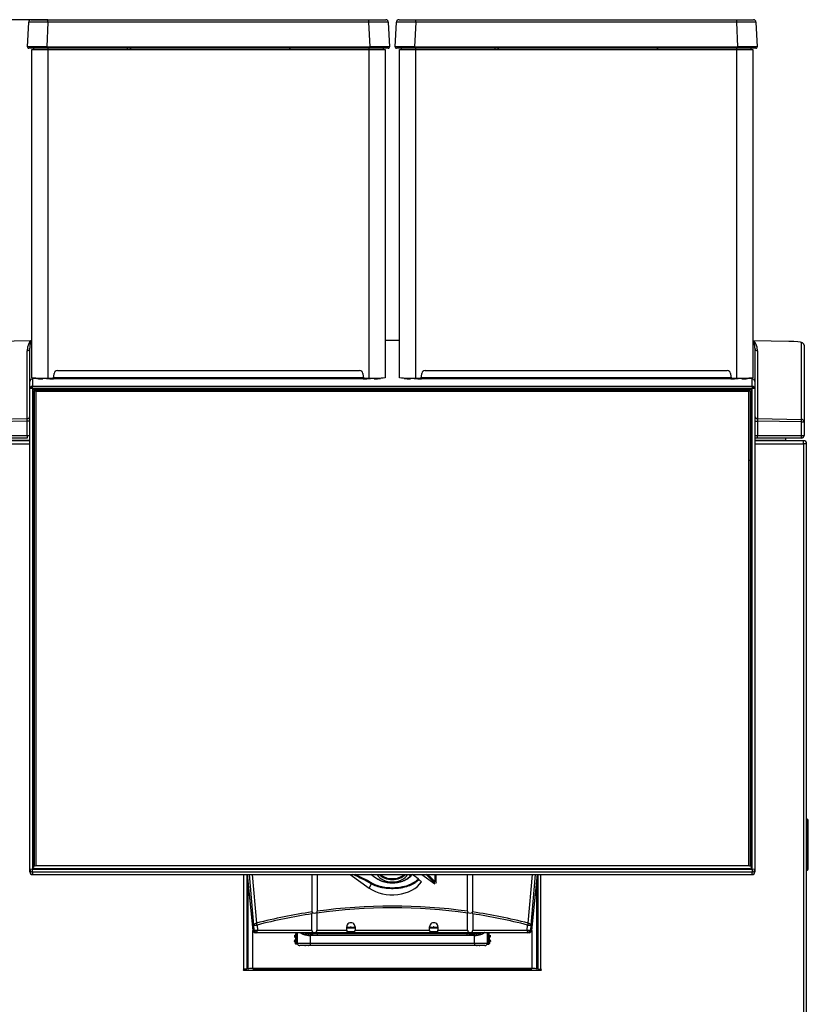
# Model space of a CAD drawing. Header units: millimetres. Extents: x -40 to 419, y 0 to 295.
# Tile 21 of 72: x 72 to 103, y 207 to 245. Entities that reach past the tile are written whole.
import ezdxf
from ezdxf.enums import TextEntityAlignment as Align

# ---------------------------------------------------------------- set-up
doc = ezdxf.new("R2010")
doc.units = ezdxf.units.MM
doc.layers.add('135.735_BW4_TWIN', color=7, linetype='Continuous')
doc.layers.add('Standard', color=7, linetype='Continuous')
doc.styles.add('SEACAD_Arial', font='arial.ttf')
doc.dimstyles.new('ISO', dxfattribs={"dimtxt": 3, "dimasz": 3, "dimexe": 1.5, "dimexo": 0, "dimgap": 0.75, "dimtad": 1, "dimdec": 0, "dimlfac": 10, "dimtxsty": 'SEACAD_Arial', "dimblk1": '_SE_FILLED', "dimblk2": '_SE_FILLED', "dimsah": 1, "dimcen": 1.5, "dimazin": 0, "dimtfac": 0.7, "dimtdec": 3, "dimtmove": 0, "dimatfit": 3, "dimfxl": 1, "dimarcsym": 0})

# ---------------------------------------------------------------- blocks, each defined once
blk = doc.blocks.new('SE')
at = {"layer": '135.735_BW4_TWIN', "color": 7, "linetype": 'Continuous'}
for p, q in [((72.639, 244.015), (72.689, 244.968)), ((72.789, 245.063), (73.433, 245.063)), ((73.433, 244.968), (73.383, 244.015)), ((73.433, 245.063), (85.83, 245.063)), ((73.433, 244.968), (73.433, 245.063)), ((85.83, 244.968), (73.433, 244.968)), ((85.83, 245.063), (86.474, 245.063)), ((85.83, 244.968), (85.83, 245.063)), ((85.88, 244.015), (85.83, 244.968)), ((86.574, 244.968), (86.624, 244.015)), ((86.839, 244.015), (86.889, 244.968)), ((86.989, 245.063), (87.633, 245.063)), ((87.633, 244.968), (87.583, 244.015)), ((87.633, 245.063), (100.03, 245.063)), ((87.633, 244.968), (87.633, 245.063)), ((100.03, 244.968), (87.633, 244.968)), ((100.03, 245.063), (100.674, 245.063)), ((100.03, 244.968), (100.03, 245.063)), ((100.08, 244.015), (100.03, 244.968)), ((100.774, 244.968), (100.824, 244.015)), ((73.383, 243.963), (72.689, 243.963)), ((72.807, 231.241), (72.807, 243.913)), ((72.807, 243.913), (73.427, 243.913)), ((72.882, 243.913), (72.882, 243.963)), ((73.383, 244.015), (85.88, 244.015)), ((73.383, 244.015), (73.383, 243.963)), ((85.88, 243.963), (73.383, 243.963)), ((73.427, 243.963), (73.427, 243.913)), ((73.427, 243.913), (73.427, 231.22)), ((73.427, 243.913), (85.837, 243.913)), ((76.49, 243.963), (76.492, 243.913)), ((76.601, 243.963), (76.604, 243.913)), ((82.773, 243.913), (82.775, 243.963)), ((85.837, 243.913), (85.837, 243.963)), ((85.837, 231.22), (85.837, 243.913)), ((85.837, 243.913), (86.457, 243.913)), ((85.88, 244.015), (85.88, 243.963)), ((86.574, 243.963), (85.88, 243.963)), ((86.382, 243.963), (86.382, 243.913)), ((86.457, 243.913), (86.457, 231.241)), ((87.583, 243.963), (86.889, 243.963)), ((87.007, 231.241), (87.007, 243.913)), ((87.007, 243.913), (87.627, 243.913)), ((87.082, 243.913), (87.082, 243.963)), ((87.583, 244.015), (100.08, 244.015)), ((87.583, 244.015), (87.583, 243.963)), ((100.08, 243.963), (87.583, 243.963)), ((87.627, 243.963), (87.627, 243.913)), ((87.627, 243.913), (87.627, 231.22)), ((87.627, 243.913), (100.037, 243.913)), ((90.69, 243.963), (90.692, 243.913)), ((90.801, 243.963), (90.804, 243.913)), ((96.973, 243.913), (96.975, 243.963)), ((100.037, 243.913), (100.037, 243.963)), ((100.037, 231.22), (100.037, 243.913)), ((100.037, 243.913), (100.657, 243.913)), ((100.08, 244.015), (100.08, 243.963)), ((100.774, 243.963), (100.08, 243.963)), ((100.582, 243.963), (100.582, 243.913)), ((100.657, 243.913), (100.657, 231.241)), ((72.786, 232.665), (71.42, 232.639)), ((72.753, 232.664), (71.42, 232.639)), ((72.787, 232.665), (72.753, 232.664)), ((72.802, 232.667), (72.805, 232.667)), ((87.007, 232.675), (86.457, 232.675)), ((87.007, 232.675), (86.457, 232.675)), ((102.041, 232.639), (100.674, 232.665)), ((102.041, 232.639), (100.675, 232.665)), ((72.632, 229.659), (72.632, 232.279)), ((72.731, 231.096), (72.731, 232.379)), ((100.731, 232.379), (100.731, 231.096)), ((100.829, 232.279), (100.829, 229.659)), ((102.532, 229.632), (102.532, 232.596)), ((102.631, 232.496), (102.631, 229.532)), ((73.799, 231.52), (85.464, 231.52)), ((87.999, 231.52), (99.664, 231.52)), ((72.823, 231.237), (72.823, 231.198)), ((73.039, 231.203), (72.831, 231.198)), ((72.831, 231.198), (72.831, 230.908)), ((73.035, 231.208), (73.142, 231.212)), ((73.377, 231.204), (73.229, 231.201)), ((73.427, 231.22), (73.589, 231.22)), ((73.652, 231.259), (73.652, 231.25)), ((73.652, 231.25), (85.61, 231.25)), ((85.61, 231.202), (73.652, 231.202)), ((73.659, 231.284), (73.669, 231.402)), ((85.594, 231.402), (85.604, 231.284)), ((85.61, 231.25), (85.609, 231.264)), ((85.674, 231.22), (85.837, 231.22)), ((86.033, 231.201), (85.885, 231.204)), ((86.034, 231.201), (86.034, 231.222)), ((86.125, 231.213), (86.233, 231.211)), ((86.179, 231.222), (86.179, 231.222)), ((87.229, 231.211), (87.336, 231.213)), ((87.283, 231.222), (87.283, 231.222)), ((87.427, 231.222), (87.427, 231.201)), ((87.577, 231.204), (87.429, 231.201)), ((87.627, 231.22), (87.789, 231.22)), ((87.852, 231.259), (87.852, 231.25)), ((87.852, 231.25), (99.81, 231.25)), ((99.81, 231.202), (87.852, 231.202)), ((87.859, 231.284), (87.869, 231.402)), ((99.794, 231.402), (99.804, 231.284)), ((99.81, 231.25), (99.809, 231.264)), ((99.874, 231.22), (100.037, 231.22)), ((100.076, 231.204), (100.076, 231.221)), ((100.233, 231.201), (100.085, 231.204)), ((100.238, 231.2), (100.238, 231.222)), ((100.319, 231.212), (100.427, 231.208)), ((100.401, 231.209), (100.401, 231.202)), ((100.631, 231.198), (100.422, 231.203)), ((100.431, 231.203), (100.431, 231.208)), ((100.459, 231.203), (100.459, 231.206)), ((100.631, 230.908), (100.631, 231.198)), ((100.638, 231.198), (100.638, 231.237)), ((72.731, 230.808), (72.731, 231.096)), ((72.731, 212.249), (72.731, 230.808)), ((72.761, 230.88), (72.761, 230.817)), ((72.762, 230.817), (72.762, 230.88)), ((72.781, 230.895), (72.781, 230.819)), ((72.825, 230.82), (72.827, 230.908)), ((72.831, 230.908), (100.631, 230.908)), ((72.831, 230.82), (72.831, 230.908)), ((72.831, 230.82), (72.831, 212.261)), ((100.631, 230.82), (72.831, 230.82)), ((72.905, 230.791), (100.556, 230.791)), ((72.905, 230.758), (72.905, 230.791)), ((100.556, 230.758), (72.905, 230.758)), ((73.831, 230.708), (73.831, 230.758)), ((73.832, 230.758), (73.833, 230.708)), ((74.251, 230.708), (74.251, 230.758)), ((74.252, 230.758), (74.253, 230.708)), ((74.671, 230.708), (74.671, 230.758)), ((74.672, 230.758), (74.673, 230.708)), ((75.091, 230.708), (75.091, 230.758)), ((75.092, 230.758), (75.093, 230.708)), ((75.511, 230.708), (75.511, 230.758)), ((75.512, 230.758), (75.513, 230.708)), ((75.66, 230.708), (75.66, 230.758)), ((76.149, 230.758), (76.125, 230.708)), ((77.432, 230.758), (77.433, 230.708)), ((77.495, 230.708), (77.495, 230.758)), ((77.536, 230.758), (77.536, 230.708)), ((77.598, 230.708), (77.599, 230.758)), ((81.732, 230.758), (81.733, 230.708)), ((81.795, 230.708), (81.795, 230.758)), ((81.836, 230.758), (81.836, 230.708)), ((81.898, 230.708), (81.899, 230.758)), ((86.647, 230.758), (86.648, 230.708)), ((86.71, 230.708), (86.71, 230.758)), ((86.751, 230.758), (86.751, 230.708)), ((86.813, 230.708), (86.814, 230.758)), ((91.562, 230.758), (91.563, 230.708)), ((91.625, 230.708), (91.625, 230.758)), ((91.666, 230.708), (91.666, 230.758)), ((91.728, 230.708), (91.729, 230.758)), ((95.862, 230.758), (95.863, 230.708)), ((95.925, 230.708), (95.925, 230.758)), ((95.966, 230.758), (95.966, 230.708)), ((96.028, 230.708), (96.029, 230.758)), ((97.502, 230.758), (97.502, 230.708)), ((97.535, 230.708), (97.511, 230.758)), ((97.948, 230.708), (97.949, 230.758)), ((97.95, 230.758), (97.95, 230.708)), ((98.368, 230.708), (98.369, 230.758)), ((98.37, 230.708), (98.37, 230.758)), ((98.788, 230.708), (98.789, 230.758)), ((98.79, 230.708), (98.79, 230.758)), ((99.208, 230.708), (99.209, 230.758)), ((99.21, 230.758), (99.21, 230.708)), ((99.418, 230.708), (99.419, 230.758)), ((99.419, 230.758), (99.418, 230.708)), ((99.628, 230.708), (99.629, 230.758)), ((99.63, 230.758), (99.63, 230.708)), ((100.094, 230.708), (100.092, 230.758)), ((100.432, 230.708), (100.432, 230.758)), ((100.435, 230.758), (100.436, 230.708)), ((100.437, 230.708), (100.435, 230.758)), ((100.476, 230.708), (100.474, 230.758)), ((100.556, 230.791), (100.556, 230.758)), ((100.631, 230.908), (100.631, 230.82)), ((100.631, 212.261), (100.631, 230.82)), ((100.634, 230.908), (100.636, 230.82)), ((100.68, 230.819), (100.68, 230.895)), ((100.7, 230.835), (100.7, 230.88)), ((100.7, 230.88), (100.7, 230.821)), ((100.7, 230.817), (100.702, 230.878)), ((100.713, 230.865), (100.711, 230.815)), ((100.711, 230.815), (100.713, 230.864)), ((100.724, 230.844), (100.723, 230.813)), ((100.723, 230.813), (100.724, 230.843)), ((100.73, 230.822), (100.73, 230.81)), ((100.731, 231.096), (100.731, 230.808)), ((100.731, 230.808), (100.731, 212.249)), ((72.845, 212.335), (72.845, 230.731)), ((72.875, 230.728), (72.875, 212.331)), ((72.911, 230.54), (72.875, 230.54)), ((72.875, 230.519), (72.911, 230.519)), ((72.875, 230.408), (72.911, 230.408)), ((72.936, 230.73), (72.911, 230.702)), ((72.911, 212.4), (72.911, 230.702)), ((72.961, 230.708), (72.936, 230.73)), ((72.961, 230.708), (72.961, 212.406)), ((100.501, 230.708), (72.961, 230.708)), ((100.501, 230.708), (100.526, 230.73)), ((100.501, 212.406), (100.501, 230.708)), ((100.551, 230.702), (100.526, 230.73)), ((100.551, 230.702), (100.551, 212.4)), ((100.586, 230.54), (100.551, 230.54)), ((100.551, 230.519), (100.586, 230.519)), ((100.586, 230.408), (100.551, 230.408)), ((100.586, 212.331), (100.586, 230.728)), ((100.616, 230.731), (100.616, 212.335)), ((72.911, 230.346), (72.875, 230.346)), ((72.911, 230.304), (72.875, 230.304)), ((72.875, 230.283), (72.911, 230.283)), ((100.586, 230.346), (100.551, 230.346)), ((100.586, 230.304), (100.551, 230.304)), ((100.551, 230.283), (100.586, 230.283)), ((70.929, 229.632), (72.632, 229.659)), ((72.911, 229.907), (72.875, 229.907)), ((72.875, 229.886), (72.911, 229.886)), ((72.875, 229.775), (72.911, 229.775)), ((72.875, 229.745), (72.911, 229.745)), ((72.875, 229.65), (72.911, 229.65)), ((100.586, 229.907), (100.551, 229.907)), ((100.551, 229.886), (100.586, 229.886)), ((100.586, 229.775), (100.551, 229.775)), ((100.551, 229.745), (100.586, 229.745)), ((100.551, 229.65), (100.586, 229.65)), ((100.76, 229.664), (100.76, 229.688)), ((100.805, 229.663), (100.76, 229.664)), ((100.829, 229.659), (102.532, 229.632)), ((72.632, 229.56), (70.929, 229.532)), ((72.632, 229.008), (72.632, 229.56)), ((72.731, 229.56), (72.632, 229.56)), ((72.911, 229.524), (72.875, 229.524)), ((72.875, 229.502), (72.911, 229.502)), ((72.911, 229.276), (72.875, 229.276)), ((100.586, 229.524), (100.551, 229.524)), ((100.551, 229.502), (100.586, 229.502)), ((100.586, 229.276), (100.551, 229.276)), ((100.731, 229.56), (100.829, 229.56)), ((102.532, 229.532), (100.829, 229.56)), ((100.829, 229.56), (100.829, 229.008)), ((102.532, 229.532), (102.631, 229.532)), ((102.532, 229.008), (102.532, 229.532)), ((102.631, 229.532), (102.631, 229.008)), ((70.929, 229.008), (72.632, 229.008)), ((72.634, 228.908), (70.931, 228.908)), ((72.632, 229.008), (72.731, 229.008)), ((100.586, 228.908), (100.551, 228.908)), ((100.731, 229.008), (100.829, 229.008)), ((100.827, 228.908), (100.736, 228.908)), ((102.531, 228.908), (100.827, 228.908)), ((100.829, 229.008), (102.532, 229.008)), ((101.931, 228.826), (101.931, 228.908)), ((102.532, 229.008), (102.631, 229.008)), ((70.849, 228.69), (72.731, 228.69)), ((72.731, 228.808), (70.856, 228.808)), ((71.531, 228.826), (72.731, 228.826)), ((72.875, 228.826), (72.911, 228.826)), ((72.911, 228.808), (72.875, 228.808)), ((72.875, 228.69), (72.911, 228.69)), ((100.731, 228.826), (101.931, 228.826)), ((102.606, 228.808), (100.731, 228.808)), ((100.731, 228.69), (102.613, 228.69)), ((102.606, 228.808), (102.613, 228.808)), ((102.613, 228.69), (102.613, 228.808)), ((102.731, 228.69), (102.613, 228.69)), ((102.613, 228.69), (102.613, 206.276)), ((102.731, 206.276), (102.731, 228.69)), ((72.875, 228.03), (72.909, 228.03)), ((100.552, 228.03), (100.586, 228.03)), ((102.746, 214.197), (102.731, 214.197)), ((102.746, 214.148), (102.731, 214.148)), ((102.746, 212.268), (102.746, 214.148)), ((102.796, 212.269), (102.796, 214.147)), ((72.875, 212.935), (72.911, 212.935)), ((100.551, 212.935), (100.586, 212.935)), ((72.731, 212.163), (72.731, 212.249)), ((72.731, 212.163), (72.731, 212.156)), ((72.831, 212.261), (100.631, 212.261)), ((72.831, 212.149), (72.831, 212.261)), ((100.631, 212.149), (72.831, 212.149)), ((72.831, 212.149), (72.831, 212.064)), ((100.556, 212.275), (72.905, 212.275)), ((72.911, 212.375), (72.911, 212.4)), ((72.911, 212.4), (72.936, 212.378)), ((72.961, 212.406), (72.936, 212.378)), ((72.961, 212.406), (100.501, 212.406)), ((100.501, 212.406), (100.526, 212.378)), ((100.526, 212.378), (100.551, 212.4)), ((100.551, 212.4), (100.551, 212.375)), ((100.631, 212.261), (100.631, 212.149)), ((100.631, 212.064), (100.631, 212.149)), ((100.731, 212.249), (100.731, 212.163)), ((100.731, 212.156), (100.731, 212.163)), ((102.746, 212.268), (102.731, 212.268)), ((102.746, 212.219), (102.731, 212.219)), ((72.831, 212.064), (100.631, 212.064)), ((72.831, 212.056), (72.831, 212.064)), ((72.831, 212.056), (100.631, 212.056)), ((80.998, 208.408), (80.998, 212.056)), ((81.116, 212.056), (81.116, 208.408)), ((81.124, 212.056), (81.345, 209.907)), ((81.124, 212.056), (81.345, 209.901)), ((81.146, 211.844), (81.146, 208.409)), ((81.386, 210.103), (81.217, 212.056)), ((81.323, 212.056), (81.486, 210.178)), ((83.633, 210.612), (83.633, 212.056)), ((83.829, 212.056), (83.829, 210.64)), ((85.106, 212.056), (85.841, 211.536)), ((87.867, 212.056), (88.369, 211.701)), ((88.389, 211.771), (88.389, 212.056)), ((88.415, 212.056), (88.415, 211.758)), ((88.415, 211.758), (88.429, 211.718)), ((88.429, 211.718), (88.429, 212.056)), ((89.633, 210.64), (89.633, 212.056)), ((89.829, 212.056), (89.829, 210.612)), ((91.976, 210.178), (92.138, 212.056)), ((92.245, 212.056), (92.076, 210.103)), ((92.116, 209.907), (92.337, 212.056)), ((92.116, 209.901), (92.338, 212.056)), ((92.316, 208.409), (92.316, 211.844)), ((92.346, 212.056), (92.346, 208.408)), ((92.464, 208.408), (92.464, 212.056)), ((100.631, 212.064), (100.631, 212.056)), ((85.909, 211.702), (85.841, 211.536)), ((88.369, 211.701), (88.356, 211.741)), ((83.633, 210.612), (83.634, 210.595)), ((89.827, 210.595), (89.829, 210.612)), ((83.626, 209.911), (83.626, 210.538)), ((83.821, 210.567), (83.819, 210.59)), ((83.821, 210.567), (83.821, 209.911)), ((89.642, 210.59), (89.64, 210.567)), ((89.64, 209.911), (89.64, 210.567)), ((89.835, 210.538), (89.835, 209.911)), ((81.345, 209.907), (81.394, 209.907)), ((81.346, 208.429), (81.346, 209.899)), ((81.394, 209.907), (81.386, 210.103)), ((81.417, 210.104), (81.412, 210.152)), ((81.445, 209.831), (81.437, 209.908)), ((81.51, 210.108), (81.519, 209.911)), ((81.519, 209.911), (83.626, 209.911)), ((83.821, 209.911), (84.971, 209.911)), ((84.971, 209.911), (84.971, 210.038)), ((85.291, 209.982), (84.971, 209.982)), ((85.275, 209.848), (84.981, 209.848)), ((85.291, 210.035), (85.291, 209.911)), ((85.291, 209.911), (88.171, 209.911)), ((88.171, 209.911), (88.171, 210.035)), ((88.491, 209.982), (88.171, 209.982)), ((88.48, 209.848), (88.186, 209.848)), ((88.491, 210.038), (88.491, 209.911)), ((88.491, 209.911), (89.64, 209.911)), ((89.835, 209.911), (91.943, 209.911)), ((91.943, 209.911), (91.951, 210.108)), ((92.025, 209.908), (92.017, 209.831)), ((92.05, 210.152), (92.045, 210.104)), ((92.076, 210.103), (92.067, 209.907)), ((92.067, 209.907), (92.116, 209.907)), ((92.116, 209.899), (92.116, 208.429)), ((81.509, 209.831), (81.445, 209.831)), ((81.445, 209.831), (81.445, 209.824)), ((81.494, 209.811), (81.445, 209.811)), ((91.967, 209.811), (81.494, 209.811)), ((82.947, 209.54), (82.944, 209.47)), ((82.964, 209.488), (82.944, 209.47)), ((82.966, 209.519), (82.947, 209.54)), ((82.956, 209.71), (82.953, 209.64)), ((82.973, 209.658), (82.953, 209.64)), ((82.954, 209.469), (82.974, 209.487)), ((82.975, 209.689), (82.956, 209.71)), ((82.963, 209.639), (82.983, 209.657)), ((82.965, 209.503), (82.965, 209.504)), ((82.974, 209.673), (82.974, 209.674)), ((82.991, 209.607), (82.989, 209.567)), ((82.989, 209.567), (83.007, 209.547)), ((83.011, 209.626), (82.991, 209.607)), ((83.002, 209.811), (82.998, 209.737)), ((82.998, 209.737), (83.016, 209.717)), ((83.002, 209.417), (83.023, 209.811)), ((83.006, 209.502), (83.006, 209.501)), ((83.015, 209.672), (83.015, 209.671)), ((83.053, 209.811), (83.032, 209.416)), ((83.053, 209.811), (83.06, 209.397)), ((83.182, 209.805), (83.182, 209.811)), ((83.19, 209.798), (83.191, 209.811)), ((83.221, 209.811), (83.219, 209.78)), ((83.242, 209.811), (83.24, 209.771)), ((83.288, 209.811), (83.287, 209.751)), ((83.359, 209.725), (83.359, 209.811)), ((83.405, 209.718), (83.405, 209.798)), ((83.421, 209.795), (83.421, 209.715)), ((83.493, 209.704), (83.493, 209.786)), ((83.555, 209.701), (83.56, 209.412)), ((89.906, 209.701), (83.555, 209.701)), ((83.558, 209.811), (83.558, 209.782)), ((83.558, 209.782), (89.903, 209.782)), ((83.845, 209.701), (83.845, 209.782)), ((85.258, 209.831), (84.994, 209.831)), ((85.113, 209.812), (85.159, 209.812)), ((88.467, 209.831), (88.203, 209.831)), ((88.302, 209.812), (88.348, 209.812)), ((89.617, 209.701), (89.617, 209.782)), ((89.796, 209.711), (89.796, 209.701)), ((89.9, 209.782), (89.901, 209.701)), ((89.901, 209.412), (89.906, 209.701)), ((89.903, 209.811), (89.903, 209.782)), ((89.973, 209.786), (89.973, 209.704)), ((90.04, 209.715), (90.041, 209.795)), ((90.102, 209.725), (90.102, 209.811)), ((90.114, 209.727), (90.115, 209.811)), ((90.118, 209.811), (90.117, 209.727)), ((90.219, 209.811), (90.221, 209.771)), ((90.242, 209.78), (90.24, 209.811)), ((90.271, 209.798), (90.27, 209.811)), ((90.28, 209.811), (90.28, 209.805)), ((90.401, 209.397), (90.408, 209.811)), ((90.409, 209.811), (90.429, 209.416)), ((90.439, 209.811), (90.459, 209.417)), ((90.445, 209.717), (90.464, 209.737)), ((90.447, 209.671), (90.447, 209.672)), ((90.47, 209.607), (90.45, 209.626)), ((90.454, 209.547), (90.472, 209.567)), ((90.456, 209.501), (90.456, 209.502)), ((90.46, 209.811), (90.464, 209.737)), ((90.47, 209.607), (90.472, 209.567)), ((90.478, 209.657), (90.499, 209.639)), ((90.505, 209.71), (90.487, 209.689)), ((90.487, 209.674), (90.487, 209.673)), ((90.487, 209.487), (90.508, 209.469)), ((90.509, 209.64), (90.488, 209.658)), ((90.514, 209.54), (90.496, 209.519)), ((90.496, 209.504), (90.496, 209.503)), ((90.518, 209.47), (90.497, 209.488)), ((90.505, 209.71), (90.509, 209.64)), ((90.514, 209.54), (90.518, 209.47)), ((92.017, 209.831), (91.953, 209.831)), ((92.017, 209.811), (91.967, 209.811)), ((92.017, 209.824), (92.017, 209.831)), ((82.982, 209.437), (82.98, 209.398)), ((82.98, 209.398), (83.002, 209.417)), ((83.002, 209.456), (82.982, 209.437)), ((83.032, 209.416), (83.002, 209.417)), ((83.03, 209.386), (83.008, 209.366)), ((83.073, 209.363), (83.008, 209.366)), ((83.064, 209.384), (83.03, 209.386)), ((83.032, 209.416), (83.06, 209.414)), ((83.56, 209.312), (83.16, 209.312)), ((83.493, 209.312), (83.493, 209.312)), ((83.56, 209.412), (89.901, 209.412)), ((83.56, 209.412), (83.56, 209.312)), ((89.901, 209.312), (83.56, 209.312)), ((89.901, 209.412), (89.901, 209.312)), ((90.301, 209.312), (89.901, 209.312)), ((89.979, 209.312), (90.009, 209.312)), ((90.388, 209.363), (90.453, 209.366)), ((90.431, 209.386), (90.397, 209.384)), ((90.429, 209.416), (90.401, 209.414)), ((90.429, 209.416), (90.459, 209.417)), ((90.453, 209.366), (90.431, 209.386)), ((90.479, 209.437), (90.459, 209.456)), ((90.459, 209.417), (90.481, 209.398)), ((90.479, 209.437), (90.481, 209.398)), ((81.116, 208.408), (80.998, 208.408)), ((92.464, 208.358), (80.998, 208.358)), ((81.146, 208.409), (81.149, 208.409)), ((81.346, 208.429), (81.346, 208.411)), ((92.116, 208.429), (81.346, 208.429)), ((81.346, 208.411), (92.116, 208.411)), ((92.116, 208.411), (92.116, 208.429)), ((92.316, 208.409), (92.313, 208.409)), ((92.346, 208.408), (92.464, 208.408))]:
    blk.add_line(p, q, dxfattribs=at)
for centre, radius, start, end in [((72.789, 244.963), 0.1, 90, 177), ((86.474, 244.963), 0.1, 3, 90), ((86.989, 244.963), 0.1, 90, 177), ((100.674, 244.963), 0.1, 3, 90), ((72.689, 244.013), 0.05, 177, 270), ((862.991, 287.62), 787.583, 183.177642, 183.181285), ((86.574, 244.013), 0.05, 270, 3), ((86.889, 244.013), 0.05, 177, 270), ((877.191, 287.62), 787.583, 183.177642, 183.181285), ((100.774, 244.013), 0.05, 270, 3), ((73.278, 235.974), 4.756, 264.3122, 271.7907), ((85.985, 235.994), 4.776, 268.2249, 275.6722), ((87.478, 235.974), 4.756, 264.3122, 271.7907), ((100.185, 235.994), 4.776, 268.2249, 275.6722), ((70.77, 229.61), 1.863, 358.4659, 1.5341), ((102.691, 229.61), 1.863, 178.4659, 181.5341), ((102.531, 229.008), 0.1, 270, 0), ((102.606, 228.69), 0.118, 86.5645, 90), ((102.611, 228.688), 0.12, 0, 90), ((102.613, 228.69), 0.118, 86.5645, 90), ((102.613, 228.69), 0.118, 0, 86.5645), ((-54.015, 223.133), 154.644, 1.81473, 1.83066), ((102.746, 214.147), 0.05, 0, 89.5), ((102.762, 213.729), 0.42, 85.4017, 92.1731), ((72.831, 212.156), 0.1, 180, 270), ((100.631, 212.156), 0.1, 270, 360), ((102.76, 212.783), 0.515, 268.4542, 273.971), ((102.746, 212.269), 0.05, 270.5, 360), ((62.883, 183.248), 37.917, 48.795, 48.9984), ((86.731, 189.741), 21.1, 98.4429, 104.3937), ((83.682, 210.642), 0.146, 339.2529, 359.4828), ((86.731, 189.741), 21.1, 82.0947, 97.9053), ((89.779, 210.642), 0.146, 180.5172, 200.7471), ((86.731, 189.741), 21.1, 75.6063, 81.5571), ((83.797, 210.544), 0.17, 162.6493, 182.0512), ((89.665, 210.544), 0.17, 357.9488, 17.3507), ((85.131, 210.038), 0.16, 359.0203, 179.9046), ((88.331, 210.038), 0.16, 0.0954, 180.9797), ((82.973, 209.457), 0.03, 357.0175, 86.9825), ((82.981, 209.627), 0.03, 357.0175, 86.9825), ((82.324, 209.526), 0.682, 354.1256, 357.909), ((82.326, 209.549), 0.682, 356.091, 359.8744), ((82.333, 209.696), 0.682, 354.1256, 357.909), ((82.335, 209.719), 0.682, 356.091, 359.8744), ((83.51, 210.307), 0.522, 253.0261, 268.3255), ((89.538, 209.483), 0.329, 42.8984, 65.8919), ((89.765, 209.823), 0.05, 233.5242, 243.1806), ((89.524, 209.533), 0.329, 32.9511, 49.6286), ((89.929, 209.724), 0.195, 162.5548, 163.9111), ((89.557, 209.45), 0.377, 51.3556, 60.6709), ((89.614, 209.52), 0.286, 39.2729, 51.3978), ((89.951, 210.307), 0.522, 271.673, 288.7683), ((91.127, 209.719), 0.682, 180.1256, 183.909), ((91.128, 209.696), 0.682, 182.091, 185.8744), ((90.48, 209.627), 0.03, 93.0175, 182.9825), ((91.136, 209.549), 0.682, 180.1256, 183.909), ((91.137, 209.526), 0.682, 182.091, 185.8744), ((90.489, 209.457), 0.03, 93.0175, 182.9825), ((83.032, 209.416), 0.03, 177.0175, 266.9825), ((83.152, 209.398), 0.0839, 171.3503, 253.4381), ((83.73, 209.334), 0.22, 177.9741, 185.6416), ((89.731, 209.334), 0.22, 354.3584, 2.0259), ((90.309, 209.398), 0.0839, 286.5619, 8.6497), ((90.429, 209.416), 0.03, 273.0175, 2.9825), ((80.998, 208.383), 0.025, 90, 270), ((92.464, 208.383), 0.025, 270, 90)]:
    blk.add_arc(centre, radius, start, end, dxfattribs=at)
for centre, major_axis, ratio, start_param, end_param in [((73.435, 244.963), (-0.746, 0.005), 0.007001, 4.71481, 6.282868), ((85.828, 244.963), (0.746, 0.005), 0.007001, 0.000318, 1.568375), ((87.635, 244.963), (-0.746, 0.005), 0.007001, 4.71481, 6.282868), ((100.028, 244.963), (0.746, 0.005), 0.007001, 0.000318, 1.568375), ((73.385, 244.013), (-0.746, 0.003), 0.003499, 4.714957, 6.283014), ((85.878, 244.013), (0.746, 0.003), 0.003499, 0.000171, 1.568228), ((87.585, 244.013), (-0.746, 0.003), 0.003499, 4.714957, 6.283014), ((100.078, 244.013), (0.746, 0.003), 0.003499, 0.000171, 1.568228), ((72.826, 232.275), (-0.002, 0.397), 0.488376, 0.196322, 1.559056), ((72.825, 232.575), (0.0282, -0.0965), 0.935752, 2.8392, 3.338334), ((72.785, 232.764), (0.0382, -0.0924), 0.982262, 5.90208, 6.095656), ((100.677, 232.764), (-0.0382, -0.0924), 0.982262, 0.18753, 0.381105), ((100.636, 232.575), (-0.0282, -0.0965), 0.935752, 2.944851, 3.225501), ((100.635, 232.275), (0.002, 0.397), 0.488376, 4.724129, 6.086863), ((72.631, 232.379), (-0.1, 0), 0.997564, 1.58825, 3.141593), ((100.831, 232.379), (-0.1, 0), 0.997564, 0, 1.553343), ((102.032, 232.604), (0.5, -0.009), 0.069778, 0.001224, 1.554567), ((102.039, 232.539), (-0.0019, -0.1), 0.016808, 3.141593, 3.211405), ((102.531, 232.496), (0.1, 0), 0.997564, 0, 1.553343), ((73.799, 231.39), (0, -0.13), 0.999362, 3.143624, 4.6271), ((85.464, 231.39), (0, -0.13), 0.999362, 1.656085, 3.139561), ((87.999, 231.39), (0, -0.13), 0.999362, 3.143624, 4.6271), ((99.664, 231.39), (0, -0.13), 0.999362, 1.656085, 3.139561), ((72.831, 231.098), (-0.0703, -0.073), 0.975252, 3.92088, 5.491445), ((73.089, 231.206), (0.0951, 0.0017), 0.035723, 2.181104, 3.477409), ((73.343, 231.214), (-0.364, -0.006), 0.035723, 0.336914, 0.412535), ((73.342, 231.211), (-0.371, 0), 0.035729, 0.615156, 0.889177), ((73.654, 231.23), (0.564, 0.01), 0.035742, 3.140935, 3.580984), ((73.171, 231.203), (0.0999, 0), 0.035729, 4.03126, 5.323285), ((73.653, 231.222), (-0.57, 0), 0.035775, 1.064654, 1.568635), ((73.589, 231.29), (-0.0001, -0.07), 0.999362, 0.002031, 1.485508), ((85.674, 231.29), (0.0001, -0.07), 0.999362, 4.797678, 6.281154), ((85.608, 231.222), (0.57, 0), 0.035775, 4.714551, 5.218532), ((86.09, 231.203), (0.0999, 0), 0.035729, 4.101502, 5.393511), ((85.608, 231.222), (-0.57, 0), 0.035775, 2.704349, 3.141625), ((85.92, 231.211), (0.37, 0), 0.035729, -0.889529, -0.331681), ((86.175, 231.208), (-0.1, 0), 0.035729, 2.810398, 4.100868), ((87.286, 231.208), (0.1, 0), 0.035729, 2.182321, 3.472787), ((87.541, 231.211), (-0.37, 0), 0.035729, 0.331681, 0.889529), ((87.853, 231.222), (0.57, 0), 0.035775, 3.141561, 3.578836), ((87.371, 231.203), (0.0999, 0), 0.035729, 4.031267, 5.32328), ((87.853, 231.222), (-0.57, 0), 0.035775, 1.064654, 1.568635), ((87.789, 231.29), (-0.0001, -0.07), 0.999362, 0.002031, 1.485508), ((99.874, 231.29), (0.0001, -0.07), 0.999362, 4.797678, 6.281154), ((99.808, 231.222), (0.57, 0), 0.035775, 4.714551, 5.218532), ((100.29, 231.203), (0.0999, 0), 0.035729, 4.101497, 5.393517), ((99.807, 231.23), (-0.564, 0.01), 0.035742, 2.702201, 3.14225), ((100.119, 231.211), (0.371, 0), 0.035729, -0.889177, -0.615156), ((100.372, 231.206), (-0.0951, 0.0017), 0.035723, 2.805776, 4.102082), ((100.119, 231.214), (0.364, -0.006), 0.035723, -0.412535, -0.336914), ((100.631, 231.098), (-0.0703, 0.073), 0.975252, 3.933528, 5.503899), ((72.831, 230.808), (0.1, 0), 0.999362, 1.570796, 3.141593), ((72.831, 230.808), (0.1, 0), 0.121869, 1.570796, 3.141593), ((72.905, 230.731), (0.06, -0.0012), 0.99254, 1.591293, 3.161785), ((100.556, 230.731), (-0.06, -0.0012), 0.99254, 3.121401, 4.691892), ((100.631, 230.808), (0.1, 0), 0.999362, 0, 1.570796), ((100.631, 230.808), (-0.1, 0), 0.121869, 3.141593, 4.712389), ((72.845, 230.728), (0.03, 0), 0.121869, 0.017453, 1.570796), ((100.616, 230.728), (-0.03, 0), 0.121869, 4.712389, 6.265732), ((72.631, 229.759), (0.1, 0), 0.997564, 4.729842, 6.283185), ((100.831, 229.759), (0.1, 0), 0.997564, 3.141593, 4.694936), ((102.531, 229.532), (0.0016, 0.1), 0.01745, 4.712673, 6.213372), ((102.531, 229.532), (-0.1, 0), 0.997564, 3.141593, 4.694936), ((72.634, 229.008), (0, -0.1), 0.017452, 4.712389, 6.283185), ((100.827, 229.008), (0, 0.1), 0.017452, 3.141593, 4.712389), ((102.531, 229.008), (0, 0.1), 0.017452, 3.141593, 4.712389), ((72.831, 212.249), (-0.1, 0), 0.121869, 4.712389, 6.283185), ((72.831, 212.249), (0.1, 0), 0.992546, 3.141593, 4.712389), ((72.831, 212.163), (0.1, 0), 0.992546, 3.141593, 4.712389), ((72.905, 212.335), (0.06, 0.0012), 0.99254, 3.121401, 4.691892), ((72.845, 212.331), (0.03, 0), 0.121869, 0.017453, 1.570796), ((100.556, 212.335), (-0.06, 0.0012), 0.99254, 1.591293, 3.161785), ((100.616, 212.331), (-0.03, 0), 0.121869, 4.712389, 6.265732), ((100.631, 212.249), (-0.1, 0), 0.121869, 3.141593, 4.712389), ((100.631, 212.249), (0.1, 0), 0.992546, 4.712389, 6.283185), ((100.631, 212.163), (0.1, 0), 0.992546, 4.712389, 6.283185), ((86.706, 201.711), (-5.002, 10.513), 0.516625, -0.636119, -0.539919), ((86.731, 201.714), (-5.031, 10.533), 0.518259, -0.636515, -0.54987), ((86.731, 212.165), (-1.258, 0), 0.707107, 0.785398, 2.687087), ((86.731, 210.491), (-7.409, 5.273), 0.088548, -1.427635, -1.395501), ((86.731, 212.22), (-0.633, 0), 0.707107, 0.37328, 2.768312), ((86.731, 212.291), (0.606, 0), 0.707107, 3.720492, 5.704286), ((86.731, 212.307), (-0.577, 0), 0.707107, 0.660002, 2.481591), ((86.731, 211.618), (7.409, -5.273), 0.088548, 1.498085, 1.530983), ((87.729, 211.861), (0.0292, -0.0274), 0.652664, 1.031347, 1.961294), ((86.706, 203.663), (-5.002, 10.513), 0.516625, -0.969593, -0.924618), ((86.731, 203.666), (-5.031, 10.533), 0.518259, -0.96999, -0.929533), ((85.934, 211.706), (-0.0197, -0.0348), 0.531328, 4.120338, 5.092921), ((86.731, 189.67), (0, -21.1), 0.995261, 3.002588, 3.280598), ((86.731, 189.67), (0, 21.1), 0.995261, 0.148372, 0.251217), ((83.731, 210.617), (-0.11, 0), 0.414214, 0.495806, 2.505667), ((89.731, 210.617), (-0.11, 0), 0.414214, 0.635925, 2.645786), ((86.731, 189.67), (0, 21.1), 0.995261, 6.031968, 6.134813), ((81.445, 209.911), (0, 0.1), 0.999066, 1.613978, 3.141593), ((81.445, 209.911), (0.0995, 0.0102), 0.807545, 3.068337, 3.213947), ((81.486, 210.108), (0.0996, 0.0086), 0.705788, 1.509823, 3.08062), ((81.486, 210.108), (-0.0999, -0.0043), 0.010967, 0.043184, 1.821779), ((81.494, 209.911), (-0.0999, -0.0043), 0.010948, 0.043184, 1.821369), ((81.494, 209.911), (0, -0.1), 0.999066, 4.75557, 6.283185), ((81.486, 210.108), (0.0249, -0.0969), 0.241241, 1.508963, 2.325278), ((81.494, 209.911), (0, -0.1), 0.248185, 0, 1.570796), ((85.119, 210.038), (0.15, -0.003), 0.121849, 3.290813, 4.714621), ((85.148, 210.035), (-0.15, -0.006), 0.121771, 1.565868, 2.820733), ((88.313, 210.035), (-0.15, 0.006), 0.121771, 0.32086, 1.575724), ((88.342, 210.038), (0.15, 0.003), 0.121849, 4.710157, 6.133965), ((91.967, 209.911), (0, 0.1), 0.248185, 1.570796, 3.141593), ((91.967, 209.911), (-0.0999, 0.0043), 0.010948, 1.320224, 3.098409), ((91.976, 210.108), (0.0249, 0.0969), 0.241241, 0.816315, 1.632629), ((91.976, 210.108), (-0.0999, 0.0043), 0.010967, 1.319814, 3.098409), ((91.967, 209.911), (0, -0.1), 0.999066, 0, 1.527615), ((91.976, 210.108), (-0.0996, 0.0086), 0.705788, 3.202566, 4.773362), ((92.017, 209.911), (0, -0.1), 0.999066, 0, 1.527615), ((92.017, 209.911), (-0.0995, 0.0102), 0.807545, 3.069128, 3.214848), ((81.445, 209.911), (0.0995, 0.0102), 0.807545, 4.532777, 4.629583), ((82.952, 209.439), (-0.0223, -0.0201), 0.999695, 2.356347, 3.926839), ((82.961, 209.609), (-0.0223, -0.0201), 0.999695, 2.356347, 3.926839), ((82.965, 209.503), (-0.0008, -0.015), 0.017455, 0.017453, 1.570796), ((82.965, 209.504), (-0.0008, -0.015), 0.017455, 1.570796, 3.124139), ((82.974, 209.673), (-0.0008, -0.015), 0.017455, 0.017453, 1.570796), ((82.974, 209.674), (-0.0008, -0.015), 0.017455, 1.570796, 3.124139), ((83.549, 210.042), (0.5, -0.007), 0.68271, 4.598746, 4.733379), ((83.558, 210.167), (-0.5, 0), 0.770135, 1.44364, 1.570796), ((83.845, 209.492), (0, -0.32), 0.99985, 3.578201, 4.002534), ((89.523, 209.492), (0, 0.32), 0.99985, 5.422241, 5.846571), ((89.617, 209.492), (0, -0.32), 0.99985, 2.280651, 2.706611), ((89.903, 210.167), (0.5, 0), 0.770135, 4.712389, 4.839546), ((89.912, 210.042), (0.5, 0.007), 0.68271, 4.691399, 4.826032), ((90.5, 209.609), (0.0223, -0.0201), 0.999695, 2.356347, 3.926839), ((90.509, 209.439), (0.0223, -0.0201), 0.999695, 2.356347, 3.926839), ((90.488, 209.674), (-0.0008, 0.015), 0.017455, 0.017453, 1.570796), ((90.488, 209.673), (0.0008, -0.015), 0.017455, 4.712389, 6.265732), ((90.496, 209.504), (-0.0008, 0.015), 0.017455, 0.017453, 1.570796), ((90.497, 209.503), (0.0008, -0.015), 0.017455, 4.712389, 6.265732), ((92.017, 209.911), (-0.0995, 0.0102), 0.807545, 1.653602, 1.750409), ((83.01, 209.396), (0.0223, 0.0201), 0.999695, 2.356347, 3.926839), ((83.16, 209.412), (0, 0.1), 0.999848, 1.58825, 2.17446), ((83.16, 209.412), (0, 0.1), 0.999848, 2.814879, 3.141593), ((83.378, 209.342), (0, 0.03), 0.999849, 1.60783, 3.141593), ((83.493, 209.342), (0, -0.03), 0.99985, 0.022936, 0.646485), ((90.084, 209.342), (0, -0.03), 0.999849, 0, 1.533763), ((90.301, 209.412), (0, -0.1), 0.999848, 0, 0.367365), ((90.301, 209.412), (0, -0.1), 0.999848, 0.965454, 1.553343), ((90.451, 209.396), (-0.0223, 0.0201), 0.999695, 2.356347, 3.926839), ((81.346, 208.405), (-0.2, 0), 0.121869, 4.712389, 6.109153), ((92.116, 208.405), (0.2, 0), 0.121869, 0.174032, 1.570796)]:
    blk.add_ellipse(centre, major_axis=major_axis, ratio=ratio, start_param=start_param, end_param=end_param, dxfattribs=at)
for points in [[(82.769, 243.963), (82.768, 243.946), (82.768, 243.929), (82.767, 243.913)], [(96.969, 243.963), (96.968, 243.946), (96.968, 243.929), (96.967, 243.913)], [(83.56, 209.701), (83.561, 209.728), (83.561, 209.755), (83.562, 209.782)], [(83.611, 209.782), (83.611, 209.758), (83.611, 209.734), (83.61, 209.709)], [(83.613, 209.707), (83.613, 209.732), (83.613, 209.757), (83.614, 209.782)], [(89.851, 209.782), (89.851, 209.756), (89.851, 209.729), (89.852, 209.703)]]:
    blk.add_open_spline(points, degree=3, dxfattribs=at)
for points, knots in [([(72.805, 232.667), (72.804, 232.666), (72.801, 232.664), (72.798, 232.661), (72.795, 232.658), (72.791, 232.654), (72.788, 232.65), (72.784, 232.645), (72.779, 232.637), (72.772, 232.624), (72.764, 232.605), (72.755, 232.578), (72.745, 232.54), (72.739, 232.501), (72.736, 232.473), (72.734, 232.461), (72.734, 232.458)], [0, 0, 0, 0, 0.0082993, 0.0181262, 0.0294818, 0.0423667, 0.0567814, 0.0727262, 0.0902013, 0.1438578, 0.2089208, 0.2853915, 0.4257704, 0.6001005, 0.6901425, 0.7240747, 0.7240747, 0.7240747, 0.7240747]), ([(100.727, 232.458), (100.727, 232.461), (100.726, 232.473), (100.723, 232.501), (100.716, 232.54), (100.707, 232.578), (100.697, 232.605), (100.689, 232.624), (100.682, 232.638), (100.676, 232.647), (100.671, 232.653), (100.666, 232.658), (100.662, 232.663), (100.658, 232.665), (100.656, 232.667)], [0.2759254, 0.2759254, 0.2759254, 0.2759254, 0.3098567, 0.3998996, 0.5742291, 0.7146087, 0.791079, 0.856142, 0.9097989, 0.9338355, 0.9548728, 0.9729117, 0.9879534, 1, 1, 1, 1]), ([(72.734, 232.458), (72.734, 232.451), (72.732, 232.436), (72.731, 232.41), (72.731, 232.39), (72.731, 232.379)], [0.7240747, 0.7240747, 0.7240747, 0.7240747, 0.7939035, 0.8823632, 1, 1, 1, 1]), ([(100.731, 232.379), (100.731, 232.386), (100.731, 232.401), (100.73, 232.421), (100.729, 232.439), (100.728, 232.451), (100.727, 232.458)], [0, 0, 0, 0, 0.0816659, 0.1503648, 0.2060965, 0.2759254, 0.2759254, 0.2759254, 0.2759254]), ([(87.759, 211.863), (87.736, 211.838), (87.711, 211.815), (87.656, 211.77), (87.627, 211.749), (87.565, 211.709), (87.532, 211.691), (87.464, 211.656), (87.427, 211.64), (87.315, 211.596), (87.236, 211.573), (87.111, 211.545), (87.068, 211.538), (86.981, 211.525), (86.938, 211.52), (86.806, 211.509), (86.718, 211.508), (86.539, 211.517), (86.452, 211.527), (86.326, 211.55), (86.284, 211.559), (86.202, 211.581), (86.162, 211.593), (86.047, 211.633), (85.975, 211.665), (85.909, 211.702)], [0, 0, 0, 0, 0.0625, 0.0625, 0.125, 0.125, 0.1875, 0.1875, 0.25, 0.25, 0.375, 0.375, 0.4375, 0.4375, 0.5, 0.5, 0.625, 0.625, 0.75, 0.75, 0.8125, 0.8125, 0.875, 0.875, 1, 1, 1, 1]), ([(85.93, 211.734), (85.994, 211.697), (86.064, 211.667), (86.176, 211.628), (86.215, 211.617), (86.295, 211.596), (86.336, 211.587), (86.459, 211.565), (86.544, 211.555), (86.718, 211.547), (86.804, 211.548), (86.932, 211.558), (86.975, 211.563), (87.059, 211.575), (87.101, 211.582), (87.223, 211.609), (87.3, 211.631), (87.41, 211.674), (87.445, 211.689), (87.512, 211.722), (87.544, 211.74), (87.605, 211.778), (87.633, 211.799), (87.687, 211.842), (87.712, 211.865), (87.735, 211.889)], [0, 0, 0, 0, 0.125, 0.125, 0.1875, 0.1875, 0.25, 0.25, 0.375, 0.375, 0.5, 0.5, 0.5625, 0.5625, 0.625, 0.625, 0.75, 0.75, 0.8125, 0.8125, 0.875, 0.875, 0.9375, 0.9375, 1, 1, 1, 1]), ([(87.492, 212.063), (87.465, 212.02), (87.432, 211.981), (87.371, 211.926), (87.349, 211.909), (87.302, 211.876), (87.277, 211.861), (87.224, 211.833), (87.197, 211.82), (87.139, 211.796), (87.109, 211.785), (87.047, 211.767), (87.015, 211.759), (86.95, 211.745), (86.917, 211.74), (86.816, 211.727), (86.748, 211.725), (86.645, 211.729), (86.611, 211.732), (86.543, 211.74), (86.51, 211.745), (86.446, 211.759), (86.414, 211.767), (86.352, 211.786), (86.322, 211.796), (86.236, 211.832), (86.183, 211.86), (86.136, 211.893)], [0, 0, 0, 0, 0.125, 0.125, 0.1875, 0.1875, 0.25, 0.25, 0.3125, 0.3125, 0.375, 0.375, 0.4375, 0.4375, 0.5, 0.5, 0.625, 0.625, 0.6875, 0.6875, 0.75, 0.75, 0.8125, 0.8125, 0.875, 0.875, 1, 1, 1, 1]), ([(86.163, 211.896), (86.209, 211.864), (86.258, 211.838), (86.341, 211.804), (86.369, 211.794), (86.429, 211.776), (86.459, 211.768), (86.521, 211.755), (86.552, 211.75), (86.616, 211.742), (86.649, 211.739), (86.747, 211.735), (86.812, 211.738), (86.909, 211.75), (86.941, 211.755), (87.003, 211.768), (87.033, 211.776), (87.092, 211.793), (87.121, 211.804), (87.176, 211.826), (87.202, 211.839), (87.252, 211.866), (87.276, 211.88), (87.32, 211.911), (87.341, 211.928), (87.399, 211.98), (87.431, 212.018), (87.456, 212.059)], [0, 0, 0, 0, 0.125, 0.125, 0.1875, 0.1875, 0.25, 0.25, 0.3125, 0.3125, 0.375, 0.375, 0.5, 0.5, 0.5625, 0.5625, 0.625, 0.625, 0.6875, 0.6875, 0.75, 0.75, 0.8125, 0.8125, 0.875, 0.875, 1, 1, 1, 1]), ([(83.626, 209.911), (83.626, 209.905), (83.627, 209.898), (83.627, 209.892), (83.628, 209.883), (83.629, 209.875), (83.631, 209.867), (83.633, 209.859), (83.635, 209.852), (83.639, 209.846), (83.643, 209.84), (83.649, 209.834), (83.656, 209.831), (83.664, 209.826), (83.673, 209.824), (83.683, 209.822), (83.693, 209.82), (83.704, 209.82), (83.715, 209.82), (83.725, 209.82), (83.736, 209.82), (83.746, 209.822), (83.755, 209.823), (83.764, 209.825), (83.772, 209.827), (83.78, 209.83), (83.787, 209.834), (83.793, 209.839), (83.799, 209.844), (83.805, 209.85), (83.809, 209.857), (83.813, 209.865), (83.816, 209.874), (83.818, 209.883), (83.82, 209.892), (83.821, 209.902), (83.821, 209.911)], [0, 0, 0, 0, 0.056564, 0.056564, 0.056564, 0.134783, 0.134783, 0.134783, 0.21352, 0.21352, 0.21352, 0.302903, 0.302903, 0.302903, 0.401214, 0.401214, 0.401214, 0.499314, 0.499314, 0.499314, 0.589855, 0.589855, 0.589855, 0.670613, 0.670613, 0.670613, 0.747872, 0.747872, 0.747872, 0.829861, 0.829861, 0.829861, 0.915047, 0.915047, 0.915047, 1, 1, 1, 1]), ([(84.971, 209.911), (84.971, 209.891), (84.972, 209.871), (84.98, 209.848), (84.984, 209.841), (84.993, 209.83), (84.999, 209.826), (85.013, 209.819), (85.02, 209.817), (85.037, 209.814), (85.046, 209.814), (85.064, 209.812), (85.074, 209.812), (85.093, 209.812), (85.103, 209.812), (85.113, 209.812)], [0, 0, 0, 0, 0.25, 0.25, 0.375, 0.375, 0.5, 0.5, 0.625, 0.625, 0.75, 0.75, 0.875, 0.875, 1, 1, 1, 1]), ([(85.148, 210.017), (85.148, 210.018), (85.148, 210.019), (85.148, 210.02), (85.148, 210.021), (85.147, 210.022), (85.147, 210.022), (85.147, 210.024), (85.146, 210.025), (85.146, 210.026), (85.145, 210.026), (85.145, 210.026), (85.145, 210.027), (85.144, 210.027), (85.143, 210.028), (85.143, 210.029), (85.142, 210.03), (85.141, 210.03), (85.141, 210.031), (85.14, 210.031), (85.139, 210.032), (85.138, 210.032), (85.137, 210.033), (85.136, 210.033), (85.135, 210.033), (85.135, 210.033), (85.134, 210.033), (85.133, 210.033), (85.132, 210.034), (85.132, 210.034), (85.132, 210.034), (85.13, 210.033), (85.129, 210.033), (85.128, 210.033), (85.128, 210.033), (85.127, 210.033), (85.127, 210.032), (85.126, 210.032), (85.125, 210.031), (85.124, 210.031), (85.124, 210.031), (85.124, 210.031), (85.123, 210.03), (85.122, 210.029), (85.121, 210.028), (85.121, 210.027), (85.121, 210.027), (85.121, 210.027), (85.12, 210.026), (85.12, 210.025), (85.12, 210.024), (85.119, 210.023), (85.119, 210.022), (85.119, 210.021), (85.119, 210.02)], [0, 0, 0, 0, 0.0625, 0.0625, 0.09375, 0.09375, 0.125, 0.125, 0.1875, 0.203125, 0.203125, 0.21875, 0.21875, 0.25, 0.25, 0.3125, 0.3125, 0.34375, 0.34375, 0.375, 0.375, 0.4375, 0.4375, 0.46875, 0.46875, 0.5, 0.5, 0.53125, 0.546875, 0.546875, 0.5625, 0.5625, 0.625, 0.640625, 0.640625, 0.65625, 0.65625, 0.6875, 0.71875, 0.734375, 0.734375, 0.75, 0.75, 0.8125, 0.828125, 0.828125, 0.84375, 0.84375, 0.875, 0.90625, 0.90625, 0.9375, 0.9375, 1, 1, 1, 1]), ([(85.159, 209.812), (85.177, 209.813), (85.195, 209.813), (85.22, 209.816), (85.227, 209.817), (85.242, 209.822), (85.25, 209.824), (85.262, 209.832), (85.268, 209.836), (85.277, 209.847), (85.28, 209.854), (85.289, 209.876), (85.291, 209.894), (85.291, 209.911)], [0, 0, 0, 0, 0.25, 0.25, 0.375, 0.375, 0.5, 0.5, 0.625, 0.625, 0.75, 0.75, 1, 1, 1, 1]), ([(88.171, 209.911), (88.171, 209.894), (88.173, 209.876), (88.181, 209.854), (88.185, 209.847), (88.194, 209.836), (88.199, 209.832), (88.212, 209.824), (88.219, 209.822), (88.234, 209.817), (88.242, 209.816), (88.267, 209.813), (88.284, 209.813), (88.302, 209.812)], [0, 0, 0, 0, 0.25, 0.25, 0.375, 0.375, 0.5, 0.5, 0.625, 0.625, 0.75, 0.75, 1, 1, 1, 1]), ([(88.342, 210.02), (88.342, 210.021), (88.342, 210.022), (88.342, 210.023), (88.342, 210.024), (88.342, 210.025), (88.341, 210.026), (88.341, 210.027), (88.34, 210.027), (88.34, 210.027), (88.34, 210.028), (88.339, 210.029), (88.339, 210.03), (88.338, 210.031), (88.337, 210.031), (88.337, 210.031), (88.337, 210.031), (88.336, 210.032), (88.335, 210.032), (88.334, 210.033), (88.334, 210.033), (88.333, 210.033), (88.332, 210.033), (88.331, 210.033), (88.33, 210.034), (88.329, 210.034), (88.329, 210.034), (88.328, 210.033), (88.328, 210.033), (88.327, 210.033), (88.326, 210.033), (88.325, 210.033), (88.325, 210.033), (88.323, 210.032), (88.322, 210.032), (88.321, 210.031), (88.321, 210.031), (88.32, 210.03), (88.32, 210.03), (88.319, 210.029), (88.318, 210.028), (88.317, 210.027), (88.317, 210.027), (88.316, 210.026), (88.316, 210.026), (88.316, 210.026), (88.315, 210.025), (88.315, 210.024), (88.314, 210.022), (88.314, 210.022), (88.314, 210.021), (88.314, 210.02), (88.313, 210.019), (88.313, 210.018), (88.313, 210.017)], [0, 0, 0, 0, 0.0625, 0.0625, 0.09375, 0.09375, 0.125, 0.15625, 0.15625, 0.171875, 0.171875, 0.1875, 0.25, 0.25, 0.265625, 0.265625, 0.28125, 0.3125, 0.34375, 0.34375, 0.359375, 0.359375, 0.375, 0.4375, 0.4375, 0.453125, 0.453125, 0.46875, 0.5, 0.5, 0.53125, 0.53125, 0.5625, 0.5625, 0.625, 0.625, 0.65625, 0.65625, 0.6875, 0.6875, 0.75, 0.75, 0.78125, 0.78125, 0.796875, 0.796875, 0.8125, 0.875, 0.875, 0.90625, 0.90625, 0.9375, 0.9375, 1, 1, 1, 1]), ([(88.348, 209.812), (88.359, 209.812), (88.368, 209.812), (88.388, 209.812), (88.398, 209.812), (88.416, 209.814), (88.425, 209.814), (88.441, 209.817), (88.449, 209.819), (88.462, 209.826), (88.468, 209.83), (88.478, 209.841), (88.481, 209.848), (88.489, 209.871), (88.491, 209.891), (88.491, 209.911)], [0, 0, 0, 0, 0.125, 0.125, 0.25, 0.25, 0.375, 0.375, 0.5, 0.5, 0.625, 0.625, 0.75, 0.75, 1, 1, 1, 1]), ([(89.64, 209.911), (89.64, 209.902), (89.641, 209.892), (89.643, 209.883), (89.645, 209.874), (89.648, 209.865), (89.652, 209.857), (89.657, 209.85), (89.662, 209.844), (89.668, 209.839), (89.675, 209.834), (89.682, 209.83), (89.69, 209.827), (89.698, 209.825), (89.707, 209.823), (89.716, 209.822), (89.726, 209.82), (89.736, 209.82), (89.747, 209.82), (89.758, 209.82), (89.769, 209.82), (89.779, 209.822), (89.789, 209.824), (89.798, 209.826), (89.805, 209.831), (89.812, 209.834), (89.818, 209.84), (89.822, 209.846), (89.826, 209.852), (89.829, 209.859), (89.831, 209.867), (89.833, 209.875), (89.834, 209.883), (89.834, 209.892), (89.835, 209.898), (89.835, 209.905), (89.835, 209.911)], [0, 0, 0, 0, 0.084953, 0.084953, 0.084953, 0.170139, 0.170139, 0.170139, 0.252128, 0.252128, 0.252128, 0.329387, 0.329387, 0.329387, 0.410145, 0.410145, 0.410145, 0.500686, 0.500686, 0.500686, 0.598786, 0.598786, 0.598786, 0.697097, 0.697097, 0.697097, 0.78648, 0.78648, 0.78648, 0.865217, 0.865217, 0.865217, 0.943436, 0.943436, 0.943436, 1, 1, 1, 1]), ([(83.488, 209.704), (83.481, 209.704), (83.468, 209.705), (83.448, 209.707), (83.428, 209.71), (83.408, 209.713), (83.388, 209.716), (83.368, 209.721), (83.348, 209.726), (83.329, 209.731), (83.31, 209.737), (83.291, 209.744), (83.273, 209.751), (83.255, 209.759), (83.238, 209.767), (83.221, 209.776), (83.202, 209.788), (83.188, 209.797), (83.179, 209.803), (83.178, 209.804)], [0, 0, 0, 0, 0.029033, 0.058338, 0.0879377, 0.1178541, 0.1481085, 0.1787213, 0.2097126, 0.2411015, 0.2729064, 0.3051449, 0.3378342, 0.3709906, 0.4046296, 0.4387663, 0.4734151, 0.5259097, 0.5324676, 0.5324676, 0.5324676, 0.5324676]), ([(90.302, 209.818), (90.301, 209.818), (90.297, 209.815), (90.29, 209.809), (90.279, 209.801), (90.268, 209.793), (90.251, 209.782), (90.226, 209.768), (90.193, 209.753), (90.159, 209.739), (90.123, 209.728), (90.086, 209.719), (90.049, 209.712), (90.012, 209.707), (89.986, 209.705), (89.974, 209.704)], [0.4213288, 0.4213288, 0.4213288, 0.4213288, 0.4247224, 0.4514582, 0.4773612, 0.5024356, 0.5266859, 0.5912117, 0.6539839, 0.7151027, 0.7746767, 0.8328231, 0.8896677, 0.9453455, 1, 1, 1, 1]), ([(83.069, 209.411), (83.07, 209.411), (83.073, 209.411), (83.078, 209.411), (83.086, 209.411), (83.095, 209.411), (83.106, 209.411), (83.119, 209.411), (83.133, 209.411), (83.15, 209.411), (83.168, 209.411), (83.188, 209.411), (83.209, 209.411), (83.233, 209.411), (83.258, 209.411), (83.286, 209.411), (83.315, 209.411), (83.346, 209.412), (83.378, 209.412), (83.412, 209.412), (83.448, 209.412), (83.484, 209.412), (83.522, 209.412), (83.547, 209.412), (83.56, 209.412)], [0.1290182, 0.1290182, 0.1290182, 0.1290182, 0.1500998, 0.1825317, 0.2157675, 0.2498073, 0.2846511, 0.3202989, 0.3567507, 0.3940064, 0.4320661, 0.4709298, 0.5105974, 0.551069, 0.5923445, 0.634424, 0.6773074, 0.7209947, 0.7654859, 0.810781, 0.8568799, 0.9037828, 0.9514895, 1, 1, 1, 1]), ([(89.901, 209.412), (89.909, 209.412), (89.923, 209.412), (89.945, 209.412), (89.966, 209.412), (89.987, 209.412), (90.008, 209.412), (90.028, 209.412), (90.048, 209.412), (90.067, 209.412), (90.086, 209.412), (90.105, 209.412), (90.123, 209.412), (90.14, 209.411), (90.157, 209.411), (90.173, 209.411), (90.189, 209.411), (90.204, 209.411), (90.219, 209.411), (90.233, 209.411), (90.246, 209.411), (90.259, 209.411), (90.271, 209.411), (90.283, 209.411), (90.294, 209.411), (90.304, 209.411), (90.314, 209.411), (90.323, 209.411), (90.332, 209.411), (90.34, 209.411), (90.347, 209.411), (90.354, 209.411), (90.361, 209.411), (90.367, 209.411), (90.372, 209.411), (90.377, 209.411), (90.381, 209.411), (90.385, 209.411), (90.389, 209.411), (90.392, 209.411), (90.394, 209.411), (90.396, 209.411), (90.398, 209.411), (90.4, 209.411), (90.4, 209.411), (90.401, 209.411), (90.401, 209.411), (90.401, 209.411), (90.401, 209.411)], [0, 0, 0, 0, 0.027519, 0.054782, 0.081787, 0.108536, 0.135028, 0.161262, 0.18724, 0.212961, 0.238425, 0.263632, 0.288583, 0.313276, 0.337713, 0.361892, 0.385815, 0.409481, 0.43289, 0.456042, 0.478937, 0.501575, 0.523956, 0.546081, 0.567948, 0.589559, 0.610912, 0.632009, 0.652849, 0.673432, 0.693758, 0.713827, 0.73364, 0.753195, 0.772494, 0.791536, 0.81032, 0.828848, 0.847119, 0.865134, 0.882891, 0.900391, 0.917635, 0.934622, 0.951352, 0.967825, 0.984041, 1, 1, 1, 1])]:
    blk.add_open_spline(points, degree=3, knots=knots, dxfattribs=at)
blk = doc.blocks.new('DMBLK24')
at = {"layer": 'Standard', "linetype": 'Continuous'}
for points in [[(59.978, 242.063), (60.978, 242.063), (60.478, 245.063)], [(59.978, 183.508), (60.478, 180.508), (60.978, 183.508)]]:
    blk.add_hatch(color=7, dxfattribs=at).paths.add_polyline_path(points)
at = {"layer": 'Standard', "color": 7, "linetype": 'Continuous'}
for p, q in [((73.433, 245.063), (58.978, 245.063)), ((60.478, 180.508), (60.478, 245.063)), ((72.181, 180.508), (58.978, 180.508))]:
    blk.add_line(p, q, dxfattribs=at)
at = {"layer": 'Standard', "color": 7, "linetype": 'Continuous', "style": 'SEACAD_Arial'}
blk.add_text('646', height=3, rotation=90, dxfattribs=at).set_placement((56.728, 209.264), align=Align.TOP_LEFT)
blk = doc.blocks.new('_SE_FILLED')
at = {"color": 0}
blk.add_line((0, 0), (-1, 0), dxfattribs=at)
blk.add_solid([(0, 0), (-1, -0.1665), (-1, 0.1665), (0, 0)], dxfattribs=at)

msp = doc.modelspace()

# ---------------------------------------------------------------- block references
at = {"layer": 'Standard'}
msp.add_blockref('SE', (0, 0), dxfattribs=at)

# ---------------------------------------------------------------- dimensions: what is measured, and where the dimension line sits
at = {"layer": 'Standard', "color": 7, "linetype": 'Continuous'}
dim = msp.add_linear_dim(base=(60.4781, 245.0626), p1=(72.1807, 180.5084), p2=(73.4333, 245.0626), angle=90, text='\\A1;<>', dimstyle='ISO', dxfattribs=at)
dim.commit()
dim.dimension.update_dxf_attribs({"geometry": 'DMBLK24', "text_midpoint": (60.4781, 212.7855), "dimtype": 160})

doc.saveas('drawing.dxf')
